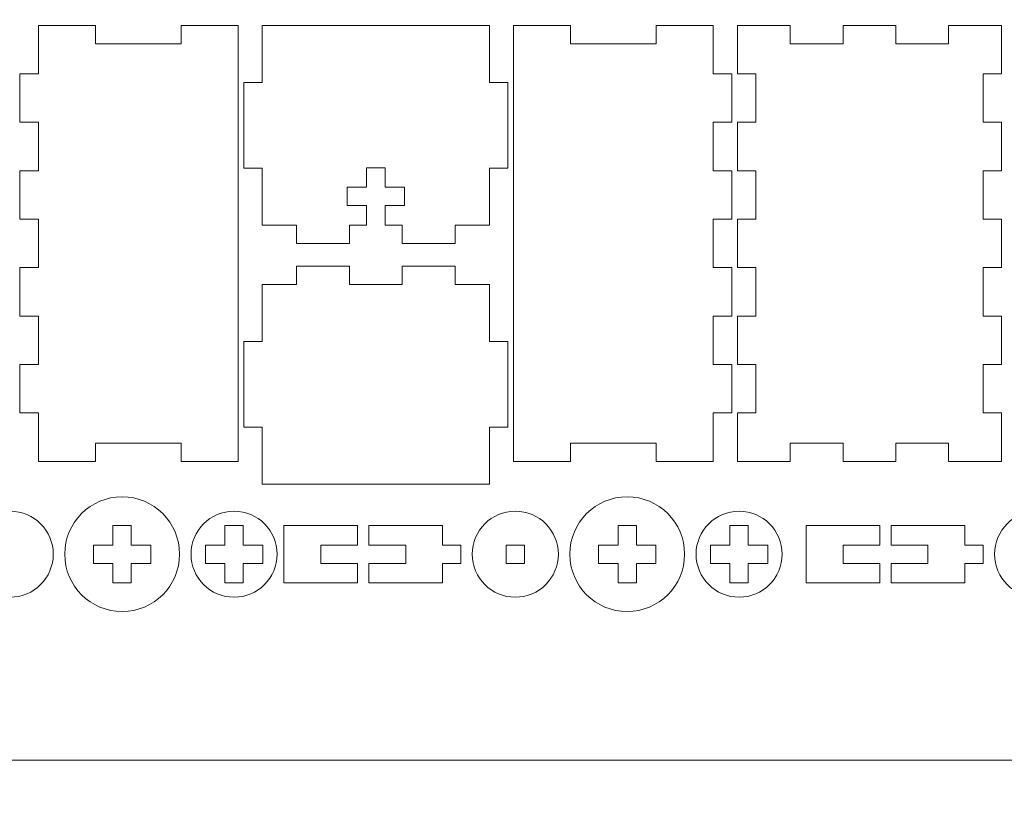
# Model space of a CAD drawing. Header units: millimetres. Extents: x -762 to 758, y -361 to 1446.
# Tile 139 of 150: x 383 to 544, y 918 to 1047. Entities that reach past the tile are written whole.
import ezdxf

# ---------------------------------------------------------------- set-up
doc = ezdxf.new("R2010")
doc.units = ezdxf.units.MM
doc.header["$MEASUREMENT"] = 0
doc.layers.add('Layer 1', color=7, linetype='Continuous')

msp = doc.modelspace()

# ---------------------------------------------------------------- linework, layer by layer
at = {"layer": 'Layer 1', "color": 250, "lineweight": 9}
for points, knots in [([(-761.5629, 1446.3852), (-761.5629, 1446.3852), (758.4371, 1446.3852), (758.4371, 1446.3852), (758.4371, 1446.3852), (758.4371, 1446.3852), (758.4371, 36.3852), (758.4371, 36.3852), (758.4371, 36.3852), (758.4371, 36.3852), (-761.5629, 36.3852), (-761.5629, 36.3852), (-761.5629, 36.3852), (-761.5629, 36.3852), (-761.5629, 1446.3852), (-761.5629, 1446.3852)], [0, 0, 0, 0, 0.2, 0.2, 0.2, 0.2, 0.4, 0.4, 0.4, 0.4, 0.6, 0.6, 0.6, 0.6, 1, 1, 1, 1]), ([(386.1246, 975.1957), (386.1246, 975.1957), (395.4371, 975.1957), (395.4371, 975.1957), (395.4371, 975.1957), (395.4371, 975.1957), (395.4371, 978.1957), (395.4371, 978.1957), (395.4371, 978.1957), (395.4371, 978.1957), (409.4372, 978.1957), (409.4372, 978.1957), (409.4372, 978.1957), (409.4372, 978.1957), (409.4372, 975.1957), (409.4372, 975.1957), (409.4372, 975.1957), (409.4372, 975.1957), (418.7497, 975.1957), (418.7497, 975.1957), (418.7497, 975.1957), (418.7497, 975.1957), (418.7497, 1046.4457), (418.7497, 1046.4457), (418.7497, 1046.4457), (418.7497, 1046.4457), (409.4372, 1046.4457), (409.4372, 1046.4457), (409.4372, 1046.4457), (409.4372, 1046.4457), (409.4372, 1043.4457), (409.4372, 1043.4457), (409.4372, 1043.4457), (409.4372, 1043.4457), (395.4371, 1043.4457), (395.4371, 1043.4457), (395.4371, 1043.4457), (395.4371, 1043.4457), (395.4371, 1046.4457), (395.4371, 1046.4457), (395.4371, 1046.4457), (395.4371, 1046.4457), (386.1246, 1046.4457), (386.1246, 1046.4457), (386.1246, 1046.4457), (386.1246, 1046.4457), (386.1246, 1038.5291), (386.1246, 1038.5291), (386.1246, 1038.5291), (386.1246, 1038.5291), (383.1246, 1038.5291), (383.1246, 1038.5291), (383.1246, 1038.5291), (383.1246, 1038.5291), (383.1246, 1030.6124), (383.1246, 1030.6124), (383.1246, 1030.6124), (383.1246, 1030.6124), (386.1246, 1030.6124), (386.1246, 1030.6124), (386.1246, 1030.6124), (386.1246, 1030.6124), (386.1246, 1022.6957), (386.1246, 1022.6957), (386.1246, 1022.6957), (386.1246, 1022.6957), (383.1246, 1022.6957), (383.1246, 1022.6957), (383.1246, 1022.6957), (383.1246, 1022.6957), (383.1246, 1014.779), (383.1246, 1014.779), (383.1246, 1014.779), (383.1246, 1014.779), (386.1246, 1014.779), (386.1246, 1014.779), (386.1246, 1014.779), (386.1246, 1014.779), (386.1246, 1006.8624), (386.1246, 1006.8624), (386.1246, 1006.8624), (386.1246, 1006.8624), (383.1246, 1006.8624), (383.1246, 1006.8624), (383.1246, 1006.8624), (383.1246, 1006.8624), (383.1246, 998.9456), (383.1246, 998.9456), (383.1246, 998.9456), (383.1246, 998.9456), (386.1246, 998.9456), (386.1246, 998.9456), (386.1246, 998.9456), (386.1246, 998.9456), (386.1246, 991.029), (386.1246, 991.029), (386.1246, 991.029), (386.1246, 991.029), (383.1246, 991.029), (383.1246, 991.029), (383.1246, 991.029), (383.1246, 991.029), (383.1246, 983.1123), (383.1246, 983.1123), (383.1246, 983.1123), (383.1246, 983.1123), (386.1246, 983.1123), (386.1246, 983.1123), (386.1246, 983.1123), (386.1246, 983.1123), (386.1246, 975.1957), (386.1246, 975.1957)], [0, 0, 0, 0, 0.03448276, 0.03448276, 0.03448276, 0.03448276, 0.06896552, 0.06896552, 0.06896552, 0.06896552, 0.10344828, 0.10344828, 0.10344828, 0.10344828, 0.13793103, 0.13793103, 0.13793103, 0.13793103, 0.17241379, 0.17241379, 0.17241379, 0.17241379, 0.20689655, 0.20689655, 0.20689655, 0.20689655, 0.24137931, 0.24137931, 0.24137931, 0.24137931, 0.27586207, 0.27586207, 0.27586207, 0.27586207, 0.31034483, 0.31034483, 0.31034483, 0.31034483, 0.34482759, 0.34482759, 0.34482759, 0.34482759, 0.37931034, 0.37931034, 0.37931034, 0.37931034, 0.4137931, 0.4137931, 0.4137931, 0.4137931, 0.44827586, 0.44827586, 0.44827586, 0.44827586, 0.48275862, 0.48275862, 0.48275862, 0.48275862, 0.51724138, 0.51724138, 0.51724138, 0.51724138, 0.55172414, 0.55172414, 0.55172414, 0.55172414, 0.5862069, 0.5862069, 0.5862069, 0.5862069, 0.62068966, 0.62068966, 0.62068966, 0.62068966, 0.65517241, 0.65517241, 0.65517241, 0.65517241, 0.68965517, 0.68965517, 0.68965517, 0.68965517, 0.72413793, 0.72413793, 0.72413793, 0.72413793, 0.75862069, 0.75862069, 0.75862069, 0.75862069, 0.79310345, 0.79310345, 0.79310345, 0.79310345, 0.82758621, 0.82758621, 0.82758621, 0.82758621, 0.86206897, 0.86206897, 0.86206897, 0.86206897, 0.89655172, 0.89655172, 0.89655172, 0.89655172, 0.93103448, 0.93103448, 0.93103448, 0.93103448, 1, 1, 1, 1]), ([(459.8122, 1046.4457), (459.8122, 1046.4457), (422.6872, 1046.4457), (422.6872, 1046.4457), (422.6872, 1046.4457), (422.6872, 1046.4457), (422.6872, 1037.1332), (422.6872, 1037.1332), (422.6872, 1037.1332), (422.6872, 1037.1332), (419.6872, 1037.1332), (419.6872, 1037.1332), (419.6872, 1037.1332), (419.6872, 1037.1332), (419.6872, 1023.1332), (419.6872, 1023.1332), (419.6872, 1023.1332), (419.6872, 1023.1332), (422.6872, 1023.1332), (422.6872, 1023.1332), (422.6872, 1023.1332), (422.6872, 1023.1332), (422.6872, 1013.8207), (422.6872, 1013.8207), (422.6872, 1013.8207), (422.6872, 1013.8207), (428.3122, 1013.8207), (428.3122, 1013.8207), (428.3122, 1013.8207), (428.3122, 1013.8207), (428.3122, 1010.8207), (428.3122, 1010.8207), (428.3122, 1010.8207), (428.3122, 1010.8207), (436.9372, 1010.8207), (436.9372, 1010.8207), (436.9372, 1010.8207), (436.9372, 1010.8207), (436.9372, 1013.8207), (436.9372, 1013.8207), (436.9372, 1013.8207), (436.9372, 1013.8207), (439.7497, 1013.8207), (439.7497, 1013.8207), (439.7497, 1013.8207), (439.7497, 1013.8207), (439.7497, 1017.0082), (439.7497, 1017.0082), (439.7497, 1017.0082), (439.7497, 1017.0082), (436.5622, 1017.0082), (436.5622, 1017.0082), (436.5622, 1017.0082), (436.5622, 1017.0082), (436.5622, 1020.0082), (436.5622, 1020.0082), (436.5622, 1020.0082), (436.5622, 1020.0082), (439.7497, 1020.0082), (439.7497, 1020.0082), (439.7497, 1020.0082), (439.7497, 1020.0082), (439.7497, 1023.1957), (439.7497, 1023.1957), (439.7497, 1023.1957), (439.7497, 1023.1957), (442.7497, 1023.1957), (442.7497, 1023.1957), (442.7497, 1023.1957), (442.7497, 1023.1957), (442.7497, 1020.0082), (442.7497, 1020.0082), (442.7497, 1020.0082), (442.7497, 1020.0082), (445.9372, 1020.0082), (445.9372, 1020.0082), (445.9372, 1020.0082), (445.9372, 1020.0082), (445.9372, 1017.0082), (445.9372, 1017.0082), (445.9372, 1017.0082), (445.9372, 1017.0082), (442.7497, 1017.0082), (442.7497, 1017.0082), (442.7497, 1017.0082), (442.7497, 1017.0082), (442.7497, 1013.8207), (442.7497, 1013.8207), (442.7497, 1013.8207), (442.7497, 1013.8207), (445.5622, 1013.8207), (445.5622, 1013.8207), (445.5622, 1013.8207), (445.5622, 1013.8207), (445.5622, 1010.8207), (445.5622, 1010.8207), (445.5622, 1010.8207), (445.5622, 1010.8207), (454.1872, 1010.8207), (454.1872, 1010.8207), (454.1872, 1010.8207), (454.1872, 1010.8207), (454.1872, 1013.8207), (454.1872, 1013.8207), (454.1872, 1013.8207), (454.1872, 1013.8207), (459.8122, 1013.8207), (459.8122, 1013.8207), (459.8122, 1013.8207), (459.8122, 1013.8207), (459.8122, 1023.1332), (459.8122, 1023.1332), (459.8122, 1023.1332), (459.8122, 1023.1332), (462.8122, 1023.1332), (462.8122, 1023.1332), (462.8122, 1023.1332), (462.8122, 1023.1332), (462.8122, 1037.1332), (462.8122, 1037.1332), (462.8122, 1037.1332), (462.8122, 1037.1332), (459.8122, 1037.1332), (459.8122, 1037.1332), (459.8122, 1037.1332), (459.8122, 1037.1332), (459.8122, 1046.4457), (459.8122, 1046.4457)], [0, 0, 0, 0, 0.03030303, 0.03030303, 0.03030303, 0.03030303, 0.06060606, 0.06060606, 0.06060606, 0.06060606, 0.09090909, 0.09090909, 0.09090909, 0.09090909, 0.12121212, 0.12121212, 0.12121212, 0.12121212, 0.15151515, 0.15151515, 0.15151515, 0.15151515, 0.18181818, 0.18181818, 0.18181818, 0.18181818, 0.21212121, 0.21212121, 0.21212121, 0.21212121, 0.24242424, 0.24242424, 0.24242424, 0.24242424, 0.27272727, 0.27272727, 0.27272727, 0.27272727, 0.3030303, 0.3030303, 0.3030303, 0.3030303, 0.33333333, 0.33333333, 0.33333333, 0.33333333, 0.36363636, 0.36363636, 0.36363636, 0.36363636, 0.39393939, 0.39393939, 0.39393939, 0.39393939, 0.42424242, 0.42424242, 0.42424242, 0.42424242, 0.45454545, 0.45454545, 0.45454545, 0.45454545, 0.48484848, 0.48484848, 0.48484848, 0.48484848, 0.51515152, 0.51515152, 0.51515152, 0.51515152, 0.54545455, 0.54545455, 0.54545455, 0.54545455, 0.57575758, 0.57575758, 0.57575758, 0.57575758, 0.60606061, 0.60606061, 0.60606061, 0.60606061, 0.63636364, 0.63636364, 0.63636364, 0.63636364, 0.66666667, 0.66666667, 0.66666667, 0.66666667, 0.6969697, 0.6969697, 0.6969697, 0.6969697, 0.72727273, 0.72727273, 0.72727273, 0.72727273, 0.75757576, 0.75757576, 0.75757576, 0.75757576, 0.78787879, 0.78787879, 0.78787879, 0.78787879, 0.81818182, 0.81818182, 0.81818182, 0.81818182, 0.84848485, 0.84848485, 0.84848485, 0.84848485, 0.87878788, 0.87878788, 0.87878788, 0.87878788, 0.90909091, 0.90909091, 0.90909091, 0.90909091, 0.93939394, 0.93939394, 0.93939394, 0.93939394, 1, 1, 1, 1]), ([(473.0622, 1046.4457), (473.0622, 1046.4457), (463.7497, 1046.4457), (463.7497, 1046.4457), (463.7497, 1046.4457), (463.7497, 1046.4457), (463.7497, 975.1957), (463.7497, 975.1957), (463.7497, 975.1957), (463.7497, 975.1957), (473.0622, 975.1957), (473.0622, 975.1957), (473.0622, 975.1957), (473.0622, 975.1957), (473.0622, 978.1957), (473.0622, 978.1957), (473.0622, 978.1957), (473.0622, 978.1957), (487.0622, 978.1957), (487.0622, 978.1957), (487.0622, 978.1957), (487.0622, 978.1957), (487.0622, 975.1957), (487.0622, 975.1957), (487.0622, 975.1957), (487.0622, 975.1957), (496.3747, 975.1957), (496.3747, 975.1957), (496.3747, 975.1957), (496.3747, 975.1957), (496.3747, 983.1123), (496.3747, 983.1123), (496.3747, 983.1123), (496.3747, 983.1123), (499.3747, 983.1123), (499.3747, 983.1123), (499.3747, 983.1123), (499.3747, 983.1123), (499.3747, 991.029), (499.3747, 991.029), (499.3747, 991.029), (499.3747, 991.029), (496.3747, 991.029), (496.3747, 991.029), (496.3747, 991.029), (496.3747, 991.029), (496.3747, 998.9456), (496.3747, 998.9456), (496.3747, 998.9456), (496.3747, 998.9456), (499.3747, 998.9456), (499.3747, 998.9456), (499.3747, 998.9456), (499.3747, 998.9456), (499.3747, 1006.8624), (499.3747, 1006.8624), (499.3747, 1006.8624), (499.3747, 1006.8624), (496.3747, 1006.8624), (496.3747, 1006.8624), (496.3747, 1006.8624), (496.3747, 1006.8624), (496.3747, 1014.779), (496.3747, 1014.779), (496.3747, 1014.779), (496.3747, 1014.779), (499.3747, 1014.779), (499.3747, 1014.779), (499.3747, 1014.779), (499.3747, 1014.779), (499.3747, 1022.6957), (499.3747, 1022.6957), (499.3747, 1022.6957), (499.3747, 1022.6957), (496.3747, 1022.6957), (496.3747, 1022.6957), (496.3747, 1022.6957), (496.3747, 1022.6957), (496.3747, 1030.6124), (496.3747, 1030.6124), (496.3747, 1030.6124), (496.3747, 1030.6124), (499.3747, 1030.6124), (499.3747, 1030.6124), (499.3747, 1030.6124), (499.3747, 1030.6124), (499.3747, 1038.5291), (499.3747, 1038.5291), (499.3747, 1038.5291), (499.3747, 1038.5291), (496.3747, 1038.5291), (496.3747, 1038.5291), (496.3747, 1038.5291), (496.3747, 1038.5291), (496.3747, 1046.4457), (496.3747, 1046.4457), (496.3747, 1046.4457), (496.3747, 1046.4457), (487.0622, 1046.4457), (487.0622, 1046.4457), (487.0622, 1046.4457), (487.0622, 1046.4457), (487.0622, 1043.4457), (487.0622, 1043.4457), (487.0622, 1043.4457), (487.0622, 1043.4457), (473.0622, 1043.4457), (473.0622, 1043.4457), (473.0622, 1043.4457), (473.0622, 1043.4457), (473.0622, 1046.4457), (473.0622, 1046.4457)], [0, 0, 0, 0, 0.03448276, 0.03448276, 0.03448276, 0.03448276, 0.06896552, 0.06896552, 0.06896552, 0.06896552, 0.10344828, 0.10344828, 0.10344828, 0.10344828, 0.13793103, 0.13793103, 0.13793103, 0.13793103, 0.17241379, 0.17241379, 0.17241379, 0.17241379, 0.20689655, 0.20689655, 0.20689655, 0.20689655, 0.24137931, 0.24137931, 0.24137931, 0.24137931, 0.27586207, 0.27586207, 0.27586207, 0.27586207, 0.31034483, 0.31034483, 0.31034483, 0.31034483, 0.34482759, 0.34482759, 0.34482759, 0.34482759, 0.37931034, 0.37931034, 0.37931034, 0.37931034, 0.4137931, 0.4137931, 0.4137931, 0.4137931, 0.44827586, 0.44827586, 0.44827586, 0.44827586, 0.48275862, 0.48275862, 0.48275862, 0.48275862, 0.51724138, 0.51724138, 0.51724138, 0.51724138, 0.55172414, 0.55172414, 0.55172414, 0.55172414, 0.5862069, 0.5862069, 0.5862069, 0.5862069, 0.62068966, 0.62068966, 0.62068966, 0.62068966, 0.65517241, 0.65517241, 0.65517241, 0.65517241, 0.68965517, 0.68965517, 0.68965517, 0.68965517, 0.72413793, 0.72413793, 0.72413793, 0.72413793, 0.75862069, 0.75862069, 0.75862069, 0.75862069, 0.79310345, 0.79310345, 0.79310345, 0.79310345, 0.82758621, 0.82758621, 0.82758621, 0.82758621, 0.86206897, 0.86206897, 0.86206897, 0.86206897, 0.89655172, 0.89655172, 0.89655172, 0.89655172, 0.93103448, 0.93103448, 0.93103448, 0.93103448, 1, 1, 1, 1]), ([(500.3122, 983.1123), (500.3122, 983.1123), (500.3122, 975.1957), (500.3122, 975.1957), (500.3122, 975.1957), (500.3122, 975.1957), (508.9372, 975.1957), (508.9372, 975.1957), (508.9372, 975.1957), (508.9372, 975.1957), (508.9372, 978.1957), (508.9372, 978.1957), (508.9372, 978.1957), (508.9372, 978.1957), (517.5622, 978.1957), (517.5622, 978.1957), (517.5622, 978.1957), (517.5622, 978.1957), (517.5622, 975.1957), (517.5622, 975.1957), (517.5622, 975.1957), (517.5622, 975.1957), (526.1872, 975.1957), (526.1872, 975.1957), (526.1872, 975.1957), (526.1872, 975.1957), (526.1872, 978.1957), (526.1872, 978.1957), (526.1872, 978.1957), (526.1872, 978.1957), (534.8122, 978.1957), (534.8122, 978.1957), (534.8122, 978.1957), (534.8122, 978.1957), (534.8122, 975.1957), (534.8122, 975.1957), (534.8122, 975.1957), (534.8122, 975.1957), (543.4372, 975.1957), (543.4372, 975.1957), (543.4372, 975.1957), (543.4372, 975.1957), (543.4372, 983.1123), (543.4372, 983.1123), (543.4372, 983.1123), (543.4372, 983.1123), (540.4372, 983.1123), (540.4372, 983.1123), (540.4372, 983.1123), (540.4372, 983.1123), (540.4372, 991.029), (540.4372, 991.029), (540.4372, 991.029), (540.4372, 991.029), (543.4372, 991.029), (543.4372, 991.029), (543.4372, 991.029), (543.4372, 991.029), (543.4372, 998.9456), (543.4372, 998.9456), (543.4372, 998.9456), (543.4372, 998.9456), (540.4372, 998.9456), (540.4372, 998.9456), (540.4372, 998.9456), (540.4372, 998.9456), (540.4372, 1006.8624), (540.4372, 1006.8624), (540.4372, 1006.8624), (540.4372, 1006.8624), (543.4372, 1006.8624), (543.4372, 1006.8624), (543.4372, 1006.8624), (543.4372, 1006.8624), (543.4372, 1014.779), (543.4372, 1014.779), (543.4372, 1014.779), (543.4372, 1014.779), (540.4372, 1014.779), (540.4372, 1014.779), (540.4372, 1014.779), (540.4372, 1014.779), (540.4372, 1022.6957), (540.4372, 1022.6957), (540.4372, 1022.6957), (540.4372, 1022.6957), (543.4372, 1022.6957), (543.4372, 1022.6957), (543.4372, 1022.6957), (543.4372, 1022.6957), (543.4372, 1030.6124), (543.4372, 1030.6124), (543.4372, 1030.6124), (543.4372, 1030.6124), (540.4372, 1030.6124), (540.4372, 1030.6124), (540.4372, 1030.6124), (540.4372, 1030.6124), (540.4372, 1038.5291), (540.4372, 1038.5291), (540.4372, 1038.5291), (540.4372, 1038.5291), (543.4372, 1038.5291), (543.4372, 1038.5291), (543.4372, 1038.5291), (543.4372, 1038.5291), (543.4372, 1046.4457), (543.4372, 1046.4457), (543.4372, 1046.4457), (543.4372, 1046.4457), (534.8122, 1046.4457), (534.8122, 1046.4457), (534.8122, 1046.4457), (534.8122, 1046.4457), (534.8122, 1043.4457), (534.8122, 1043.4457), (534.8122, 1043.4457), (534.8122, 1043.4457), (526.1872, 1043.4457), (526.1872, 1043.4457), (526.1872, 1043.4457), (526.1872, 1043.4457), (526.1872, 1046.4457), (526.1872, 1046.4457), (526.1872, 1046.4457), (526.1872, 1046.4457), (517.5622, 1046.4457), (517.5622, 1046.4457), (517.5622, 1046.4457), (517.5622, 1046.4457), (517.5622, 1043.4457), (517.5622, 1043.4457), (517.5622, 1043.4457), (517.5622, 1043.4457), (508.9372, 1043.4457), (508.9372, 1043.4457), (508.9372, 1043.4457), (508.9372, 1043.4457), (508.9372, 1046.4457), (508.9372, 1046.4457), (508.9372, 1046.4457), (508.9372, 1046.4457), (500.3122, 1046.4457), (500.3122, 1046.4457), (500.3122, 1046.4457), (500.3122, 1046.4457), (500.3122, 1038.5291), (500.3122, 1038.5291), (500.3122, 1038.5291), (500.3122, 1038.5291), (503.3122, 1038.5291), (503.3122, 1038.5291), (503.3122, 1038.5291), (503.3122, 1038.5291), (503.3122, 1030.6124), (503.3122, 1030.6124), (503.3122, 1030.6124), (503.3122, 1030.6124), (500.3122, 1030.6124), (500.3122, 1030.6124), (500.3122, 1030.6124), (500.3122, 1030.6124), (500.3122, 1022.6957), (500.3122, 1022.6957), (500.3122, 1022.6957), (500.3122, 1022.6957), (503.3122, 1022.6957), (503.3122, 1022.6957), (503.3122, 1022.6957), (503.3122, 1022.6957), (503.3122, 1014.779), (503.3122, 1014.779), (503.3122, 1014.779), (503.3122, 1014.779), (500.3122, 1014.779), (500.3122, 1014.779), (500.3122, 1014.779), (500.3122, 1014.779), (500.3122, 1006.8624), (500.3122, 1006.8624), (500.3122, 1006.8624), (500.3122, 1006.8624), (503.3122, 1006.8624), (503.3122, 1006.8624), (503.3122, 1006.8624), (503.3122, 1006.8624), (503.3122, 998.9456), (503.3122, 998.9456), (503.3122, 998.9456), (503.3122, 998.9456), (500.3122, 998.9456), (500.3122, 998.9456), (500.3122, 998.9456), (500.3122, 998.9456), (500.3122, 991.029), (500.3122, 991.029), (500.3122, 991.029), (500.3122, 991.029), (503.3122, 991.029), (503.3122, 991.029), (503.3122, 991.029), (503.3122, 991.029), (503.3122, 983.1123), (503.3122, 983.1123), (503.3122, 983.1123), (503.3122, 983.1123), (500.3122, 983.1123), (500.3122, 983.1123)], [0, 0, 0, 0, 0.01886792, 0.01886792, 0.01886792, 0.01886792, 0.03773585, 0.03773585, 0.03773585, 0.03773585, 0.05660377, 0.05660377, 0.05660377, 0.05660377, 0.0754717, 0.0754717, 0.0754717, 0.0754717, 0.09433962, 0.09433962, 0.09433962, 0.09433962, 0.11320755, 0.11320755, 0.11320755, 0.11320755, 0.13207547, 0.13207547, 0.13207547, 0.13207547, 0.1509434, 0.1509434, 0.1509434, 0.1509434, 0.16981132, 0.16981132, 0.16981132, 0.16981132, 0.18867925, 0.18867925, 0.18867925, 0.18867925, 0.20754717, 0.20754717, 0.20754717, 0.20754717, 0.22641509, 0.22641509, 0.22641509, 0.22641509, 0.24528302, 0.24528302, 0.24528302, 0.24528302, 0.26415094, 0.26415094, 0.26415094, 0.26415094, 0.28301887, 0.28301887, 0.28301887, 0.28301887, 0.30188679, 0.30188679, 0.30188679, 0.30188679, 0.32075472, 0.32075472, 0.32075472, 0.32075472, 0.33962264, 0.33962264, 0.33962264, 0.33962264, 0.35849057, 0.35849057, 0.35849057, 0.35849057, 0.37735849, 0.37735849, 0.37735849, 0.37735849, 0.39622642, 0.39622642, 0.39622642, 0.39622642, 0.41509434, 0.41509434, 0.41509434, 0.41509434, 0.43396226, 0.43396226, 0.43396226, 0.43396226, 0.45283019, 0.45283019, 0.45283019, 0.45283019, 0.47169811, 0.47169811, 0.47169811, 0.47169811, 0.49056604, 0.49056604, 0.49056604, 0.49056604, 0.50943396, 0.50943396, 0.50943396, 0.50943396, 0.52830189, 0.52830189, 0.52830189, 0.52830189, 0.54716981, 0.54716981, 0.54716981, 0.54716981, 0.56603774, 0.56603774, 0.56603774, 0.56603774, 0.58490566, 0.58490566, 0.58490566, 0.58490566, 0.60377358, 0.60377358, 0.60377358, 0.60377358, 0.62264151, 0.62264151, 0.62264151, 0.62264151, 0.64150943, 0.64150943, 0.64150943, 0.64150943, 0.66037736, 0.66037736, 0.66037736, 0.66037736, 0.67924528, 0.67924528, 0.67924528, 0.67924528, 0.69811321, 0.69811321, 0.69811321, 0.69811321, 0.71698113, 0.71698113, 0.71698113, 0.71698113, 0.73584906, 0.73584906, 0.73584906, 0.73584906, 0.75471698, 0.75471698, 0.75471698, 0.75471698, 0.77358491, 0.77358491, 0.77358491, 0.77358491, 0.79245283, 0.79245283, 0.79245283, 0.79245283, 0.81132075, 0.81132075, 0.81132075, 0.81132075, 0.83018868, 0.83018868, 0.83018868, 0.83018868, 0.8490566, 0.8490566, 0.8490566, 0.8490566, 0.86792453, 0.86792453, 0.86792453, 0.86792453, 0.88679245, 0.88679245, 0.88679245, 0.88679245, 0.90566038, 0.90566038, 0.90566038, 0.90566038, 0.9245283, 0.9245283, 0.9245283, 0.9245283, 0.94339623, 0.94339623, 0.94339623, 0.94339623, 0.96226415, 0.96226415, 0.96226415, 0.96226415, 1, 1, 1, 1]), ([(436.9372, 1007.101), (436.9372, 1007.101), (428.3122, 1007.101), (428.3122, 1007.101), (428.3122, 1007.101), (428.3122, 1007.101), (428.3122, 1004.101), (428.3122, 1004.101), (428.3122, 1004.101), (428.3122, 1004.101), (422.6872, 1004.101), (422.6872, 1004.101), (422.6872, 1004.101), (422.6872, 1004.101), (422.6872, 994.7885), (422.6872, 994.7885), (422.6872, 994.7885), (422.6872, 994.7885), (419.6872, 994.7885), (419.6872, 994.7885), (419.6872, 994.7885), (419.6872, 994.7885), (419.6872, 980.7884), (419.6872, 980.7884), (419.6872, 980.7884), (419.6872, 980.7884), (422.6872, 980.7884), (422.6872, 980.7884), (422.6872, 980.7884), (422.6872, 980.7884), (422.6872, 971.4759), (422.6872, 971.4759), (422.6872, 971.4759), (422.6872, 971.4759), (459.8122, 971.4759), (459.8122, 971.4759), (459.8122, 971.4759), (459.8122, 971.4759), (459.8122, 980.7884), (459.8122, 980.7884), (459.8122, 980.7884), (459.8122, 980.7884), (462.8122, 980.7884), (462.8122, 980.7884), (462.8122, 980.7884), (462.8122, 980.7884), (462.8122, 994.7885), (462.8122, 994.7885), (462.8122, 994.7885), (462.8122, 994.7885), (459.8122, 994.7885), (459.8122, 994.7885), (459.8122, 994.7885), (459.8122, 994.7885), (459.8122, 1004.101), (459.8122, 1004.101), (459.8122, 1004.101), (459.8122, 1004.101), (454.1872, 1004.101), (454.1872, 1004.101), (454.1872, 1004.101), (454.1872, 1004.101), (454.1872, 1007.101), (454.1872, 1007.101), (454.1872, 1007.101), (454.1872, 1007.101), (445.5622, 1007.101), (445.5622, 1007.101), (445.5622, 1007.101), (445.5622, 1007.101), (445.5622, 1004.101), (445.5622, 1004.101), (445.5622, 1004.101), (445.5622, 1004.101), (436.9372, 1004.101), (436.9372, 1004.101), (436.9372, 1004.101), (436.9372, 1004.101), (436.9372, 1007.101), (436.9372, 1007.101)], [0, 0, 0, 0, 0.04761905, 0.04761905, 0.04761905, 0.04761905, 0.0952381, 0.0952381, 0.0952381, 0.0952381, 0.14285714, 0.14285714, 0.14285714, 0.14285714, 0.19047619, 0.19047619, 0.19047619, 0.19047619, 0.23809524, 0.23809524, 0.23809524, 0.23809524, 0.28571429, 0.28571429, 0.28571429, 0.28571429, 0.33333333, 0.33333333, 0.33333333, 0.33333333, 0.38095238, 0.38095238, 0.38095238, 0.38095238, 0.42857143, 0.42857143, 0.42857143, 0.42857143, 0.47619048, 0.47619048, 0.47619048, 0.47619048, 0.52380952, 0.52380952, 0.52380952, 0.52380952, 0.57142857, 0.57142857, 0.57142857, 0.57142857, 0.61904762, 0.61904762, 0.61904762, 0.61904762, 0.66666667, 0.66666667, 0.66666667, 0.66666667, 0.71428571, 0.71428571, 0.71428571, 0.71428571, 0.76190476, 0.76190476, 0.76190476, 0.76190476, 0.80952381, 0.80952381, 0.80952381, 0.80952381, 0.85714286, 0.85714286, 0.85714286, 0.85714286, 0.9047619, 0.9047619, 0.9047619, 0.9047619, 1, 1, 1, 1]), ([(399.8122, 950.6634), (404.9898, 950.6634), (409.1872, 954.8608), (409.1872, 960.0384), (409.1872, 960.0384), (409.1872, 965.2161), (404.9898, 969.4134), (399.8122, 969.4134), (399.8122, 969.4134), (394.6345, 969.4134), (390.4371, 965.2161), (390.4371, 960.0384), (390.4371, 960.0384), (390.4371, 954.8608), (394.6345, 950.6634), (399.8122, 950.6634)], [0, 0, 0, 0, 0.2, 0.2, 0.2, 0.2, 0.4, 0.4, 0.4, 0.4, 0.6, 0.6, 0.6, 0.6, 1, 1, 1, 1]), ([(482.3122, 950.6634), (487.4898, 950.6634), (491.6872, 954.8608), (491.6872, 960.0384), (491.6872, 960.0384), (491.6872, 965.2161), (487.4898, 969.4134), (482.3122, 969.4134), (482.3122, 969.4134), (477.1346, 969.4134), (472.9372, 965.2161), (472.9372, 960.0384), (472.9372, 960.0384), (472.9372, 954.8608), (477.1346, 950.6634), (482.3122, 950.6634)], [0, 0, 0, 0, 0.2, 0.2, 0.2, 0.2, 0.4, 0.4, 0.4, 0.4, 0.6, 0.6, 0.6, 0.6, 1, 1, 1, 1]), ([(381.5309, 967.0697), (377.6476, 967.0697), (374.4996, 963.9217), (374.4996, 960.0384), (374.4996, 960.0384), (374.4996, 956.1551), (377.6476, 953.0072), (381.5309, 953.0072), (381.5309, 953.0072), (385.4142, 953.0072), (388.5621, 956.1551), (388.5621, 960.0384), (388.5621, 960.0384), (388.5621, 963.9217), (385.4142, 967.0697), (381.5309, 967.0697)], [0, 0, 0, 0, 0.2, 0.2, 0.2, 0.2, 0.4, 0.4, 0.4, 0.4, 0.6, 0.6, 0.6, 0.6, 1, 1, 1, 1]), ([(418.0934, 967.0697), (414.2101, 967.0697), (411.0622, 963.9217), (411.0622, 960.0384), (411.0622, 960.0384), (411.0622, 956.1551), (414.2101, 953.0072), (418.0934, 953.0072), (418.0934, 953.0072), (421.9767, 953.0072), (425.1247, 956.1551), (425.1247, 960.0384), (425.1247, 960.0384), (425.1247, 963.9217), (421.9767, 967.0697), (418.0934, 967.0697)], [0, 0, 0, 0, 0.2, 0.2, 0.2, 0.2, 0.4, 0.4, 0.4, 0.4, 0.6, 0.6, 0.6, 0.6, 1, 1, 1, 1]), ([(464.0309, 967.0697), (460.1476, 967.0697), (456.9997, 963.9217), (456.9997, 960.0384), (456.9997, 960.0384), (456.9997, 956.1551), (460.1476, 953.0072), (464.0309, 953.0072), (464.0309, 953.0072), (467.9143, 953.0072), (471.0622, 956.1551), (471.0622, 960.0384), (471.0622, 960.0384), (471.0622, 963.9217), (467.9143, 967.0697), (464.0309, 967.0697)], [0, 0, 0, 0, 0.2, 0.2, 0.2, 0.2, 0.4, 0.4, 0.4, 0.4, 0.6, 0.6, 0.6, 0.6, 1, 1, 1, 1]), ([(500.5935, 967.0697), (496.7102, 967.0697), (493.5622, 963.9217), (493.5622, 960.0384), (493.5622, 960.0384), (493.5622, 956.1551), (496.7102, 953.0072), (500.5935, 953.0072), (500.5935, 953.0072), (504.4768, 953.0072), (507.6247, 956.1551), (507.6247, 960.0384), (507.6247, 960.0384), (507.6247, 963.9217), (504.4768, 967.0697), (500.5935, 967.0697)], [0, 0, 0, 0, 0.2, 0.2, 0.2, 0.2, 0.4, 0.4, 0.4, 0.4, 0.6, 0.6, 0.6, 0.6, 1, 1, 1, 1]), ([(549.3435, 967.0697), (545.4602, 967.0697), (542.3122, 963.9217), (542.3122, 960.0384), (542.3122, 960.0384), (542.3122, 956.1551), (545.4602, 953.0072), (549.3435, 953.0072), (549.3435, 953.0072), (553.2268, 953.0072), (556.3748, 956.1551), (556.3748, 960.0384), (556.3748, 960.0384), (556.3748, 963.9217), (553.2268, 967.0697), (549.3435, 967.0697)], [0, 0, 0, 0, 0.2, 0.2, 0.2, 0.2, 0.4, 0.4, 0.4, 0.4, 0.6, 0.6, 0.6, 0.6, 1, 1, 1, 1]), ([(401.3122, 961.5384), (401.3122, 961.5384), (404.4997, 961.5384), (404.4997, 961.5384), (404.4997, 961.5384), (404.4997, 961.5384), (404.4997, 958.5384), (404.4997, 958.5384), (404.4997, 958.5384), (404.4997, 958.5384), (401.3122, 958.5384), (401.3122, 958.5384), (401.3122, 958.5384), (401.3122, 958.5384), (401.3122, 955.3509), (401.3122, 955.3509), (401.3122, 955.3509), (401.3122, 955.3509), (398.3122, 955.3509), (398.3122, 955.3509), (398.3122, 955.3509), (398.3122, 955.3509), (398.3122, 958.5384), (398.3122, 958.5384), (398.3122, 958.5384), (398.3122, 958.5384), (395.1246, 958.5384), (395.1246, 958.5384), (395.1246, 958.5384), (395.1246, 958.5384), (395.1246, 961.5384), (395.1246, 961.5384), (395.1246, 961.5384), (395.1246, 961.5384), (398.3122, 961.5384), (398.3122, 961.5384), (398.3122, 961.5384), (398.3122, 961.5384), (398.3122, 964.7259), (398.3122, 964.7259), (398.3122, 964.7259), (398.3122, 964.7259), (401.3122, 964.7259), (401.3122, 964.7259), (401.3122, 964.7259), (401.3122, 964.7259), (401.3122, 961.5384), (401.3122, 961.5384)], [0, 0, 0, 0, 0.07692308, 0.07692308, 0.07692308, 0.07692308, 0.15384615, 0.15384615, 0.15384615, 0.15384615, 0.23076923, 0.23076923, 0.23076923, 0.23076923, 0.30769231, 0.30769231, 0.30769231, 0.30769231, 0.38461538, 0.38461538, 0.38461538, 0.38461538, 0.46153846, 0.46153846, 0.46153846, 0.46153846, 0.53846154, 0.53846154, 0.53846154, 0.53846154, 0.61538462, 0.61538462, 0.61538462, 0.61538462, 0.69230769, 0.69230769, 0.69230769, 0.69230769, 0.76923077, 0.76923077, 0.76923077, 0.76923077, 0.84615385, 0.84615385, 0.84615385, 0.84615385, 1, 1, 1, 1]), ([(419.5934, 961.5384), (419.5934, 961.5384), (422.7809, 961.5384), (422.7809, 961.5384), (422.7809, 961.5384), (422.7809, 961.5384), (422.7809, 958.5384), (422.7809, 958.5384), (422.7809, 958.5384), (422.7809, 958.5384), (419.5934, 958.5384), (419.5934, 958.5384), (419.5934, 958.5384), (419.5934, 958.5384), (419.5934, 955.3509), (419.5934, 955.3509), (419.5934, 955.3509), (419.5934, 955.3509), (416.5934, 955.3509), (416.5934, 955.3509), (416.5934, 955.3509), (416.5934, 955.3509), (416.5934, 958.5384), (416.5934, 958.5384), (416.5934, 958.5384), (416.5934, 958.5384), (413.4059, 958.5384), (413.4059, 958.5384), (413.4059, 958.5384), (413.4059, 958.5384), (413.4059, 961.5384), (413.4059, 961.5384), (413.4059, 961.5384), (413.4059, 961.5384), (416.5934, 961.5384), (416.5934, 961.5384), (416.5934, 961.5384), (416.5934, 961.5384), (416.5934, 964.7259), (416.5934, 964.7259), (416.5934, 964.7259), (416.5934, 964.7259), (419.5934, 964.7259), (419.5934, 964.7259), (419.5934, 964.7259), (419.5934, 964.7259), (419.5934, 961.5384), (419.5934, 961.5384)], [0, 0, 0, 0, 0.07692308, 0.07692308, 0.07692308, 0.07692308, 0.15384615, 0.15384615, 0.15384615, 0.15384615, 0.23076923, 0.23076923, 0.23076923, 0.23076923, 0.30769231, 0.30769231, 0.30769231, 0.30769231, 0.38461538, 0.38461538, 0.38461538, 0.38461538, 0.46153846, 0.46153846, 0.46153846, 0.46153846, 0.53846154, 0.53846154, 0.53846154, 0.53846154, 0.61538462, 0.61538462, 0.61538462, 0.61538462, 0.69230769, 0.69230769, 0.69230769, 0.69230769, 0.76923077, 0.76923077, 0.76923077, 0.76923077, 0.84615385, 0.84615385, 0.84615385, 0.84615385, 1, 1, 1, 1]), ([(438.2497, 961.5384), (438.2497, 961.5384), (438.2497, 964.7259), (438.2497, 964.7259), (438.2497, 964.7259), (438.2497, 964.7259), (426.2497, 964.7259), (426.2497, 964.7259), (426.2497, 964.7259), (426.2497, 964.7259), (426.2497, 955.3509), (426.2497, 955.3509), (426.2497, 955.3509), (426.2497, 955.3509), (438.2497, 955.3509), (438.2497, 955.3509), (438.2497, 955.3509), (438.2497, 955.3509), (438.2497, 958.5384), (438.2497, 958.5384), (438.2497, 958.5384), (438.2497, 958.5384), (432.2497, 958.5384), (432.2497, 958.5384), (432.2497, 958.5384), (432.2497, 958.5384), (432.2497, 961.5384), (432.2497, 961.5384), (432.2497, 961.5384), (432.2497, 961.5384), (438.2497, 961.5384), (438.2497, 961.5384)], [0, 0, 0, 0, 0.11111111, 0.11111111, 0.11111111, 0.11111111, 0.22222222, 0.22222222, 0.22222222, 0.22222222, 0.33333333, 0.33333333, 0.33333333, 0.33333333, 0.44444444, 0.44444444, 0.44444444, 0.44444444, 0.55555556, 0.55555556, 0.55555556, 0.55555556, 0.66666667, 0.66666667, 0.66666667, 0.66666667, 0.77777778, 0.77777778, 0.77777778, 0.77777778, 1, 1, 1, 1]), ([(452.1247, 964.7259), (452.1247, 964.7259), (440.1247, 964.7259), (440.1247, 964.7259), (440.1247, 964.7259), (440.1247, 964.7259), (440.1247, 961.5384), (440.1247, 961.5384), (440.1247, 961.5384), (442.0934, 961.5384), (444.0622, 961.5384), (446.0309, 961.5384), (446.0309, 961.5384), (446.0309, 961.5384), (446.1247, 961.5384), (446.1247, 961.5384), (446.1247, 961.5384), (446.1247, 961.5384), (446.1247, 958.5384), (446.1247, 958.5384), (446.1247, 958.5384), (446.1247, 958.5384), (440.1247, 958.5384), (440.1247, 958.5384), (440.1247, 958.5384), (440.1247, 958.5384), (440.1247, 955.3509), (440.1247, 955.3509), (440.1247, 955.3509), (440.1247, 955.3509), (452.1247, 955.3509), (452.1247, 955.3509), (452.1247, 955.3509), (452.1247, 955.3509), (452.1247, 958.5384), (452.1247, 958.5384), (452.1247, 958.5384), (452.1247, 958.5384), (455.1247, 958.5384), (455.1247, 958.5384), (455.1247, 958.5384), (455.1247, 958.5384), (455.1247, 961.5384), (455.1247, 961.5384), (455.1247, 961.5384), (455.1247, 961.5384), (452.1247, 961.5384), (452.1247, 961.5384), (452.1247, 961.5384), (452.1247, 961.5384), (452.1247, 964.7259), (452.1247, 964.7259)], [0, 0, 0, 0, 0.07142857, 0.07142857, 0.07142857, 0.07142857, 0.14285714, 0.14285714, 0.14285714, 0.14285714, 0.21428571, 0.21428571, 0.21428571, 0.21428571, 0.28571429, 0.28571429, 0.28571429, 0.28571429, 0.35714286, 0.35714286, 0.35714286, 0.35714286, 0.42857143, 0.42857143, 0.42857143, 0.42857143, 0.5, 0.5, 0.5, 0.5, 0.57142857, 0.57142857, 0.57142857, 0.57142857, 0.64285714, 0.64285714, 0.64285714, 0.64285714, 0.71428571, 0.71428571, 0.71428571, 0.71428571, 0.78571429, 0.78571429, 0.78571429, 0.78571429, 0.85714286, 0.85714286, 0.85714286, 0.85714286, 1, 1, 1, 1]), ([(483.8122, 961.5384), (483.8122, 961.5384), (486.9997, 961.5384), (486.9997, 961.5384), (486.9997, 961.5384), (486.9997, 961.5384), (486.9997, 958.5384), (486.9997, 958.5384), (486.9997, 958.5384), (486.9997, 958.5384), (483.8122, 958.5384), (483.8122, 958.5384), (483.8122, 958.5384), (483.8122, 958.5384), (483.8122, 955.3509), (483.8122, 955.3509), (483.8122, 955.3509), (483.8122, 955.3509), (480.8122, 955.3509), (480.8122, 955.3509), (480.8122, 955.3509), (480.8122, 955.3509), (480.8122, 958.5384), (480.8122, 958.5384), (480.8122, 958.5384), (480.8122, 958.5384), (477.6247, 958.5384), (477.6247, 958.5384), (477.6247, 958.5384), (477.6247, 958.5384), (477.6247, 961.5384), (477.6247, 961.5384), (477.6247, 961.5384), (477.6247, 961.5384), (480.8122, 961.5384), (480.8122, 961.5384), (480.8122, 961.5384), (480.8122, 961.5384), (480.8122, 964.7259), (480.8122, 964.7259), (480.8122, 964.7259), (480.8122, 964.7259), (483.8122, 964.7259), (483.8122, 964.7259), (483.8122, 964.7259), (483.8122, 964.7259), (483.8122, 961.5384), (483.8122, 961.5384)], [0, 0, 0, 0, 0.07692308, 0.07692308, 0.07692308, 0.07692308, 0.15384615, 0.15384615, 0.15384615, 0.15384615, 0.23076923, 0.23076923, 0.23076923, 0.23076923, 0.30769231, 0.30769231, 0.30769231, 0.30769231, 0.38461538, 0.38461538, 0.38461538, 0.38461538, 0.46153846, 0.46153846, 0.46153846, 0.46153846, 0.53846154, 0.53846154, 0.53846154, 0.53846154, 0.61538462, 0.61538462, 0.61538462, 0.61538462, 0.69230769, 0.69230769, 0.69230769, 0.69230769, 0.76923077, 0.76923077, 0.76923077, 0.76923077, 0.84615385, 0.84615385, 0.84615385, 0.84615385, 1, 1, 1, 1]), ([(502.0935, 961.5384), (502.0935, 961.5384), (505.281, 961.5384), (505.281, 961.5384), (505.281, 961.5384), (505.281, 961.5384), (505.281, 958.5384), (505.281, 958.5384), (505.281, 958.5384), (505.281, 958.5384), (502.0935, 958.5384), (502.0935, 958.5384), (502.0935, 958.5384), (502.0935, 958.5384), (502.0935, 955.3509), (502.0935, 955.3509), (502.0935, 955.3509), (502.0935, 955.3509), (499.0935, 955.3509), (499.0935, 955.3509), (499.0935, 955.3509), (499.0935, 955.3509), (499.0935, 958.5384), (499.0935, 958.5384), (499.0935, 958.5384), (499.0935, 958.5384), (495.906, 958.5384), (495.906, 958.5384), (495.906, 958.5384), (495.906, 958.5384), (495.906, 961.5384), (495.906, 961.5384), (495.906, 961.5384), (495.906, 961.5384), (499.0935, 961.5384), (499.0935, 961.5384), (499.0935, 961.5384), (499.0935, 961.5384), (499.0935, 964.7259), (499.0935, 964.7259), (499.0935, 964.7259), (499.0935, 964.7259), (502.0935, 964.7259), (502.0935, 964.7259), (502.0935, 964.7259), (502.0935, 964.7259), (502.0935, 961.5384), (502.0935, 961.5384)], [0, 0, 0, 0, 0.07692308, 0.07692308, 0.07692308, 0.07692308, 0.15384615, 0.15384615, 0.15384615, 0.15384615, 0.23076923, 0.23076923, 0.23076923, 0.23076923, 0.30769231, 0.30769231, 0.30769231, 0.30769231, 0.38461538, 0.38461538, 0.38461538, 0.38461538, 0.46153846, 0.46153846, 0.46153846, 0.46153846, 0.53846154, 0.53846154, 0.53846154, 0.53846154, 0.61538462, 0.61538462, 0.61538462, 0.61538462, 0.69230769, 0.69230769, 0.69230769, 0.69230769, 0.76923077, 0.76923077, 0.76923077, 0.76923077, 0.84615385, 0.84615385, 0.84615385, 0.84615385, 1, 1, 1, 1]), ([(523.5622, 961.5384), (523.5622, 961.5384), (523.5622, 964.7259), (523.5622, 964.7259), (523.5622, 964.7259), (523.5622, 964.7259), (511.5622, 964.7259), (511.5622, 964.7259), (511.5622, 964.7259), (511.5622, 964.7259), (511.5622, 955.3509), (511.5622, 955.3509), (511.5622, 955.3509), (511.5622, 955.3509), (523.5622, 955.3509), (523.5622, 955.3509), (523.5622, 955.3509), (523.5622, 955.3509), (523.5622, 958.5384), (523.5622, 958.5384), (523.5622, 958.5384), (523.5622, 958.5384), (517.5622, 958.5384), (517.5622, 958.5384), (517.5622, 958.5384), (517.5622, 958.5384), (517.5622, 961.5384), (517.5622, 961.5384), (517.5622, 961.5384), (517.5622, 961.5384), (523.5622, 961.5384), (523.5622, 961.5384)], [0, 0, 0, 0, 0.11111111, 0.11111111, 0.11111111, 0.11111111, 0.22222222, 0.22222222, 0.22222222, 0.22222222, 0.33333333, 0.33333333, 0.33333333, 0.33333333, 0.44444444, 0.44444444, 0.44444444, 0.44444444, 0.55555556, 0.55555556, 0.55555556, 0.55555556, 0.66666667, 0.66666667, 0.66666667, 0.66666667, 0.77777778, 0.77777778, 0.77777778, 0.77777778, 1, 1, 1, 1]), ([(537.4372, 964.7259), (537.4372, 964.7259), (525.4372, 964.7259), (525.4372, 964.7259), (525.4372, 964.7259), (525.4372, 964.7259), (525.4372, 961.5384), (525.4372, 961.5384), (525.4372, 961.5384), (527.406, 961.5384), (529.3747, 961.5384), (531.3435, 961.5384), (531.3435, 961.5384), (531.3435, 961.5384), (531.4372, 961.5384), (531.4372, 961.5384), (531.4372, 961.5384), (531.4372, 961.5384), (531.4372, 958.5384), (531.4372, 958.5384), (531.4372, 958.5384), (531.4372, 958.5384), (525.4372, 958.5384), (525.4372, 958.5384), (525.4372, 958.5384), (525.4372, 958.5384), (525.4372, 955.3509), (525.4372, 955.3509), (525.4372, 955.3509), (525.4372, 955.3509), (537.4372, 955.3509), (537.4372, 955.3509), (537.4372, 955.3509), (537.4372, 955.3509), (537.4372, 958.5384), (537.4372, 958.5384), (537.4372, 958.5384), (537.4372, 958.5384), (540.4372, 958.5384), (540.4372, 958.5384), (540.4372, 958.5384), (540.4372, 958.5384), (540.4372, 961.5384), (540.4372, 961.5384), (540.4372, 961.5384), (540.4372, 961.5384), (537.4372, 961.5384), (537.4372, 961.5384), (537.4372, 961.5384), (537.4372, 961.5384), (537.4372, 964.7259), (537.4372, 964.7259)], [0, 0, 0, 0, 0.07142857, 0.07142857, 0.07142857, 0.07142857, 0.14285714, 0.14285714, 0.14285714, 0.14285714, 0.21428571, 0.21428571, 0.21428571, 0.21428571, 0.28571429, 0.28571429, 0.28571429, 0.28571429, 0.35714286, 0.35714286, 0.35714286, 0.35714286, 0.42857143, 0.42857143, 0.42857143, 0.42857143, 0.5, 0.5, 0.5, 0.5, 0.57142857, 0.57142857, 0.57142857, 0.57142857, 0.64285714, 0.64285714, 0.64285714, 0.64285714, 0.71428571, 0.71428571, 0.71428571, 0.71428571, 0.78571429, 0.78571429, 0.78571429, 0.78571429, 0.85714286, 0.85714286, 0.85714286, 0.85714286, 1, 1, 1, 1]), ([(462.5309, 961.5384), (462.5309, 961.5384), (465.5309, 961.5384), (465.5309, 961.5384), (465.5309, 961.5384), (465.5309, 961.5384), (465.5309, 958.5384), (465.5309, 958.5384), (465.5309, 958.5384), (465.5309, 958.5384), (462.5309, 958.5384), (462.5309, 958.5384), (462.5309, 958.5384), (462.5309, 958.5384), (462.5309, 961.5384), (462.5309, 961.5384)], [0, 0, 0, 0, 0.2, 0.2, 0.2, 0.2, 0.4, 0.4, 0.4, 0.4, 0.6, 0.6, 0.6, 0.6, 1, 1, 1, 1])]:
    msp.add_open_spline(points, degree=3, knots=knots, dxfattribs=at)
at = {"layer": 'Layer 1', "color": 240, "lineweight": 9}
msp.add_open_spline([(258.4371, 1196.3852), (258.4371, 1196.3852), (738.4371, 1196.3852), (738.4371, 1196.3852), (738.4371, 1196.3852), (738.4371, 1196.3852), (738.4371, 926.3852), (738.4371, 926.3852), (738.4371, 926.3852), (738.4371, 926.3852), (258.4371, 926.3852), (258.4371, 926.3852), (258.4371, 926.3852), (258.4371, 926.3852), (258.4371, 1196.3852), (258.4371, 1196.3852)], degree=3, knots=[0, 0, 0, 0, 0.2, 0.2, 0.2, 0.2, 0.4, 0.4, 0.4, 0.4, 0.6, 0.6, 0.6, 0.6, 1, 1, 1, 1], dxfattribs=at)

doc.saveas('drawing.dxf')
